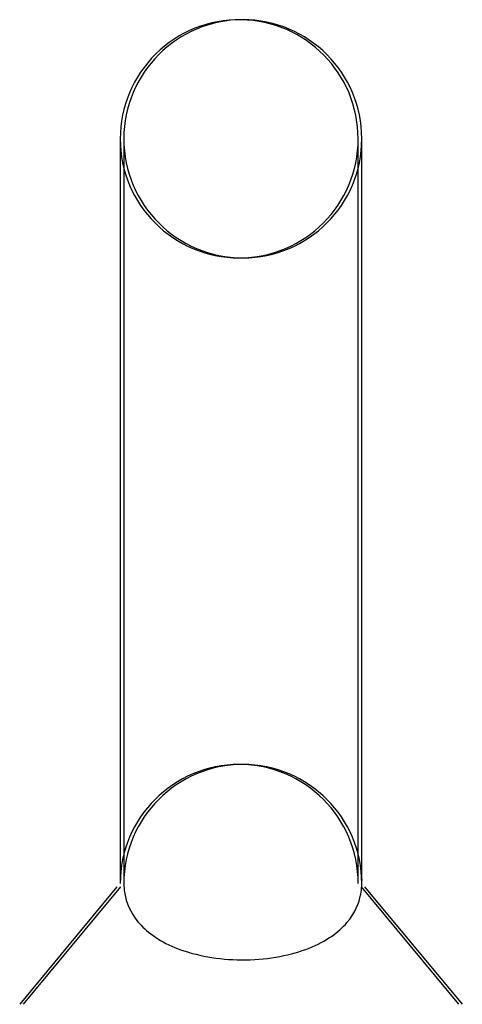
# Model space of a CAD drawing. Header units: inches. Extents: x 1 to 359, y -2 to 239.
# Tile 58 of 65: x 203.23 to 204.46, y 157.89 to 160.63. Entities that reach past the tile are written whole.
import ezdxf
from ezdxf.lldxf.tags import DXFTag

# ---------------------------------------------------------------- set-up
doc = ezdxf.new("R2010")
doc.units = ezdxf.units.IN
doc.header["$MEASUREMENT"] = 0
doc.layers.add('Default', color=7, linetype='Continuous')
doc.layers.add('SCS86414', color=7, linetype='Continuous')
tags = doc.linetypes.add('HIDDEN2', pattern=[0.1875, 0.125, -0.0625]).pattern_tags.tags
tags[6:7] = [DXFTag(74, 4), DXFTag(75, 0), DXFTag(340, '0'), DXFTag(46, 0.0), DXFTag(50, 0.0), DXFTag(44, 0.0), DXFTag(45, 0.0)]
tags[4:5] = [DXFTag(74, 4), DXFTag(75, 0), DXFTag(340, '0'), DXFTag(46, 0.0), DXFTag(50, 0.0), DXFTag(44, 0.0), DXFTag(45, 0.0)]

# ---------------------------------------------------------------- blocks, each defined once
blk = doc.blocks.new('SE4')
at = {"layer": 'SCS86414', "color": 7, "linetype": 'Continuous'}
for p, q in [((203.5073, 160.2978), (203.5073, 158.2264)), ((203.5173, 160.2978), (203.5173, 158.2264)), ((204.1798, 158.2264), (204.1798, 160.2978)), ((203.4983, 158.2172), (203.2274, 157.8906)), ((203.5083, 158.2172), (203.2374, 157.8906)), ((204.4598, 157.8906), (204.1887, 158.2174))]:
    blk.add_line(p, q, dxfattribs=at)
at = {"layer": 'SCS86414', "color": 7, "linetype": 'HIDDEN2'}
for p, q in [((204.1698, 158.2264), (204.1698, 160.2978)), ((204.4498, 157.8906), (204.1787, 158.2174))]:
    blk.add_line(p, q, dxfattribs=at)
at = {"layer": 'SCS86414', "color": 7, "linetype": 'Continuous'}
for centre, start in [((203.8386, 160.2978), 89.1351), ((203.8486, 160.2978), 0)]:
    blk.add_arc(centre, 0.3312, start, 180, dxfattribs=at)
at = {"layer": 'SCS86414', "color": 7, "linetype": 'HIDDEN2'}
for centre, radius, start, end in [((203.8386, 160.2978), 0.3312, 0, 89.1351), ((203.8386, 160.2978), 0.3312, 180, 0), ((203.8486, 160.2978), 0.3312, 180, 0), ((203.8386, 158.2264), 0.3312, 0, 180), ((203.8486, 158.2264), 0.3312, 0, 180), ((203.5767, 158.2359), 0.0592, 177.2647, 180.3625)]:
    blk.add_arc(centre, radius, start, end, dxfattribs=at)
for points, knots in [([(203.5175, 158.2381), (203.5175, 158.2381), (203.5175, 158.238), (203.5175, 158.237), (203.5171, 158.2307), (203.5175, 158.2213)], [0.18462392, 0.18462392, 0.18462392, 0.18462392, 0.1875, 0.1875, 0.21999128, 0.21999128, 0.21999128, 0.21999128]), ([(204.1796, 158.2393), (204.1796, 158.2389), (204.1796, 158.2377), (204.1797, 158.237), (204.1797, 158.2357), (204.1797, 158.2352)], [0, 0, 0, 0, 0.160931, 0.702471, 1, 1, 1, 1])]:
    blk.add_open_spline(points, degree=3, knots=knots, dxfattribs=at)
blk.add_open_spline([(204.1796, 158.2194), (204.1802, 158.2306), (204.1797, 158.238), (204.1796, 158.2381)], degree=3, dxfattribs=at)
at = {"layer": 'SCS86414', "color": 7, "linetype": 'Continuous'}
blk.add_open_spline([(203.5175, 158.2213), (203.5179, 158.2127), (203.519, 158.2015), (203.5275, 158.1649), (203.5406, 158.1365), (203.5904, 158.0841), (203.6274, 158.0595), (203.7287, 158.0237), (203.7924, 158.0133), (203.9224, 158.0153), (203.9846, 158.0276), (204.0812, 158.066), (204.1157, 158.0912), (204.1612, 158.1443), (204.1723, 158.1727), (204.1784, 158.205), (204.1792, 158.2129), (204.1796, 158.2194)], degree=3, knots=[0.2199913, 0.2199913, 0.2199913, 0.2199913, 0.25, 0.25, 0.3125, 0.3125, 0.375, 0.375, 0.4375, 0.4375, 0.5, 0.5, 0.5625, 0.5625, 0.625, 0.625, 0.6470009, 0.6470009, 0.6470009, 0.6470009], dxfattribs=at)

msp = doc.modelspace()

# ---------------------------------------------------------------- block references
at = {"layer": 'Default'}
msp.add_blockref('SE4', (0, 0), dxfattribs=at)

doc.saveas('drawing.dxf')
